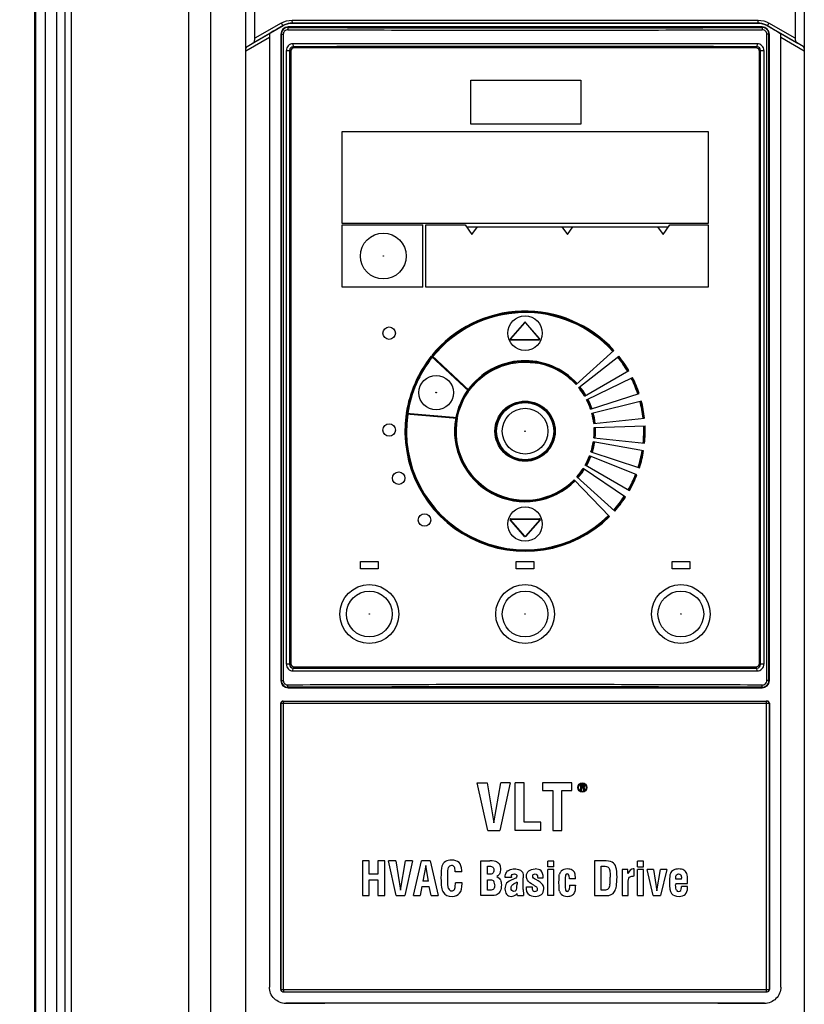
# Model space of a CAD drawing. Header units: inches. Extents: x 0 to 117, y 0 to 83.
# Tile 20 of 86: x 15.79 to 19.99, y 49.23 to 54.51. Entities that reach past the tile are written whole.
import ezdxf

# ---------------------------------------------------------------- set-up
doc = ezdxf.new("R2010")
doc.units = ezdxf.units.IN
doc.header["$LTSCALE"] = 6.431102
doc.header["$MEASUREMENT"] = 0
doc.layers.get('0').update_dxf_attribs({"linetype": 'CONTINUOUS'})
doc.styles.get("Standard").update_dxf_attribs({"font": 'txt', "width": 0.8})
doc.dimstyles.new('DIMSTYLE_4', dxfattribs={"dimtxt": 0.78125, "dimasz": 0.9375, "dimexe": 0.18, "dimexo": 0.0625, "dimgap": 0.09, "dimtad": 1, "dimdec": 0, "dimzin": 4, "dimdsep": 46, "dimtxsty": 'STANDARD', "dimblk": '_FILLED', "dimblk1": '_FILLED', "dimblk2": '_FILLED', "dimcen": 0.09, "dimadec": 0, "dimazin": 0, "dimtfac": 1, "dimtdec": 0, "dimtofl": 0, "dimtmove": 0, "dimatfit": 3, "dimldrblk": '_FILLED', "dimfxl": 1, "dimtolj": 1, "dimtzin": 4, "dimarcsym": 0})

# ---------------------------------------------------------------- blocks, each defined once
blk = doc.blocks.new('_FILLED')
at = {"color": 0, "linetype": 'BYBLOCK'}
blk.add_solid([(0, 0), (-1, 0.1667), (-1, -0.1667)], dxfattribs=at)
blk = doc.blocks.new('*D6')
at = {"color": 7, "linetype": 'CONTINUOUS'}
for p, q in [((15.8378, 57.1553), (12.5211, 57.1553)), ((13.1461, 57.1553), (13.1461, 43.6647)), ((13.1461, 30.1741), (13.1461, 43.6647)), ((17.1616, 30.1741), (12.5211, 30.1741))]:
    blk.add_line(p, q, dxfattribs=at)
at = {"color": 7, "linetype": 'CONTINUOUS', "xscale": 0.9375, "yscale": 0.9375, "zscale": 0.9375}
for p, rotation in [((13.1461, 57.1553), 90), ((13.1461, 30.1741), 270)]:
    blk.add_blockref('_FILLED', p, dxfattribs=dict(at, rotation=rotation))

msp = doc.modelspace()

# ---------------------------------------------------------------- linework, layer by layer
at = {"color": 7, "linetype": 'CONTINUOUS'}
for p, q in [((15.9288, 40.498), (15.9288, 56.8609)), ((15.9874, 56.8609), (15.9874, 40.498)), ((16.8126, 56.7648), (16.8126, 31.003)), ((15.8749, 56.7262), (15.875, 40.4252)), ((15.8749, 40.4228), (15.8749, 56.7209)), ((16.6954, 31), (16.6954, 56.6468)), ((17.0017, 30.976), (17.0017, 56.6468)), ((19.9938, 56.6468), (19.9938, 30.6297)), ((16.0339, 49.1175), (16.0339, 55.8099)), ((16.0652, 55.8088), (16.0652, 49.1186)), ((15.8698, 54.9816), (15.8698, 31.9144)), ((15.8719, 31.9144), (15.8719, 54.9816)), ((17.0503, 54.413), (17.0503, 54.5888)), ((19.9451, 54.5888), (19.9451, 54.413)), ((17.0439, 54.3899), (17.2011, 54.4808)), ((17.1914, 54.4944), (17.0503, 54.413)), ((17.2011, 54.4807), (17.1661, 54.4604)), ((17.2011, 54.4807), (17.2011, 54.4808)), ((17.249, 54.5099), (18.4977, 54.5101)), ((18.4977, 54.4943), (17.2503, 54.4939)), ((17.2503, 54.494), (17.2503, 54.4939)), ((18.4977, 54.5101), (19.7465, 54.5099)), ((19.7452, 54.4939), (18.4977, 54.4943)), ((19.7452, 54.4939), (19.7452, 54.494)), ((19.7944, 54.4808), (19.7943, 54.4807)), ((19.8293, 54.4604), (19.7943, 54.4807)), ((19.7944, 54.4808), (19.9516, 54.3899)), ((19.9451, 54.413), (19.8041, 54.4944)), ((17.1291, 54.4386), (17.035, 54.3842)), ((17.1294, 54.4388), (17.0488, 54.3922)), ((17.1276, 54.4378), (17.1276, 49.3263)), ((17.1287, 54.4375), (17.1284, 54.4359)), ((17.129, 54.4388), (17.1287, 54.4375)), ((17.1294, 54.4388), (17.1311, 54.4399)), ((17.1887, 54.4342), (17.1887, 50.9696)), ((17.1887, 54.4342), (17.2019, 54.4342)), ((17.1914, 54.4342), (17.1914, 50.9696)), ((17.2019, 54.4342), (17.2019, 50.9696)), ((17.228, 54.4736), (17.228, 54.4707)), ((19.7674, 54.4736), (17.228, 54.4736)), ((19.7674, 54.4736), (19.7674, 54.4707)), ((19.7936, 50.9696), (19.7936, 54.4342)), ((19.8068, 54.4342), (19.7936, 54.4342)), ((19.804, 50.9696), (19.804, 54.4342)), ((19.8068, 50.9696), (19.8068, 54.4342)), ((19.8644, 54.4399), (19.8658, 54.4389)), ((19.8658, 54.4389), (19.866, 54.4388)), ((19.9466, 54.3922), (19.866, 54.4388)), ((19.9598, 54.3846), (19.8663, 54.4386)), ((19.8678, 49.3263), (19.8678, 54.4378)), ((17.0017, 54.3455), (17.1276, 54.4185)), ((17.0081, 54.3687), (17.0439, 54.3899)), ((17.0488, 54.3922), (17.0353, 54.3844)), ((19.7416, 54.383), (17.2538, 54.383)), ((17.2538, 54.383), (17.2556, 54.3675)), ((19.7416, 54.383), (19.7398, 54.3675)), ((19.8678, 54.4185), (19.9938, 54.3455)), ((19.9601, 54.3844), (19.9466, 54.3922)), ((19.9873, 54.3687), (19.9516, 54.3899)), ((17.2183, 54.3476), (17.2183, 51.0563)), ((17.2183, 54.3476), (17.2359, 54.3476)), ((17.2357, 54.3476), (17.2357, 51.0563)), ((17.2418, 54.3417), (17.2418, 51.0622)), ((17.2556, 54.3675), (17.2556, 54.3673)), ((19.7398, 54.3673), (17.2556, 54.3673)), ((19.7339, 54.3614), (17.2615, 54.3614)), ((19.7398, 54.3675), (19.7398, 54.3673)), ((19.7536, 51.0622), (19.7536, 54.3417)), ((19.7595, 51.0563), (19.7595, 54.3476)), ((19.7595, 54.3476), (19.7771, 54.3476)), ((19.7597, 51.0563), (19.7597, 54.3476)), ((19.7771, 54.3476), (19.7771, 51.0563)), ((18.2064, 53.9519), (18.2064, 54.1881)), ((18.2064, 54.1881), (18.7969, 54.1881)), ((18.7969, 54.1881), (18.7969, 53.9519)), ((18.7969, 53.9519), (18.2064, 53.9519)), ((17.5174, 53.4204), (17.5174, 53.9126)), ((17.5174, 53.9126), (19.478, 53.9126)), ((19.478, 53.9126), (19.478, 53.4204)), ((19.478, 53.4204), (17.5174, 53.4204)), ((17.5174, 53.0779), (17.5174, 53.4126)), ((17.5174, 53.4126), (17.9505, 53.4126)), ((17.9505, 53.0779), (17.9505, 53.4126)), ((17.9662, 53.0779), (17.9662, 53.4126)), ((17.9662, 53.4126), (18.1767, 53.4126)), ((18.1767, 53.4126), (18.2131, 53.3605)), ((18.1835, 53.4027), (19.2662, 53.4027)), ((18.2131, 53.3605), (18.2426, 53.4027)), ((18.6954, 53.4027), (18.7249, 53.3605)), ((18.7249, 53.3605), (18.7544, 53.4027)), ((19.2072, 53.4027), (19.2367, 53.3605)), ((19.2367, 53.3605), (19.2731, 53.4126)), ((19.2731, 53.4126), (19.478, 53.4126)), ((19.478, 53.4126), (19.478, 53.0779)), ((17.9505, 53.0779), (17.5174, 53.0779)), ((19.478, 53.0779), (17.9662, 53.0779)), ((18.4947, 52.8892), (18.4192, 52.8025)), ((18.4206, 52.8012), (18.4962, 52.8879)), ((18.4947, 52.8892), (18.4962, 52.8879)), ((18.5007, 52.8891), (18.4992, 52.8878)), ((18.4992, 52.8878), (18.5737, 52.8012)), ((18.5752, 52.8025), (18.5007, 52.8891)), ((18.4192, 52.8025), (18.4206, 52.8012)), ((18.4221, 52.796), (18.4221, 52.7979)), ((18.4221, 52.7979), (18.5722, 52.7979)), ((18.4221, 52.796), (18.5722, 52.796)), ((18.4826, 52.796), (18.4977, 52.796)), ((18.4977, 52.796), (18.5129, 52.796)), ((18.5722, 52.796), (18.5722, 52.7979)), ((18.5737, 52.8012), (18.5752, 52.8025)), ((18.7707, 52.5562), (18.9738, 52.7395)), ((18.1958, 52.5204), (17.995, 52.7083)), ((18.1983, 52.5235), (17.9975, 52.7114)), ((18.7849, 52.5397), (19.0007, 52.708)), ((18.8167, 52.494), (19.0535, 52.631)), ((18.8272, 52.4749), (19.0732, 52.5946)), ((18.8487, 52.4235), (19.1089, 52.5084)), ((18.855, 52.4027), (19.1206, 52.4687)), ((17.8607, 52.3987), (18.1342, 52.3758)), ((17.8613, 52.4026), (18.135, 52.3797)), ((18.8654, 52.348), (19.1375, 52.3769)), ((18.8673, 52.3263), (19.1408, 52.3356)), ((18.8661, 52.2706), (19.1382, 52.2423)), ((19.1328, 52.2013), (18.8633, 52.249)), ((19.0971, 52.0715), (18.8435, 52.1743)), ((18.8506, 52.1948), (19.111, 52.1106)), ((19.0352, 51.952), (18.8085, 52.1053)), ((19.0569, 51.9873), (18.8197, 52.1239)), ((18.9783, 51.8781), (18.7748, 52.0609)), ((18.9498, 51.848), (18.7599, 52.045)), ((18.4194, 51.8318), (18.4179, 51.8305)), ((18.4948, 51.742), (18.4179, 51.8305)), ((18.4962, 51.7433), (18.4194, 51.8318)), ((18.4209, 51.835), (18.4209, 51.837)), ((18.4209, 51.837), (18.4715, 51.837)), ((18.4209, 51.835), (18.5749, 51.835)), ((18.4715, 51.837), (18.4977, 51.8368)), ((18.4977, 51.8368), (18.524, 51.837)), ((18.5764, 51.8318), (18.4992, 51.7433)), ((18.5779, 51.8305), (18.5007, 51.742)), ((18.524, 51.837), (18.5749, 51.837)), ((18.5749, 51.835), (18.5749, 51.837)), ((18.5779, 51.8305), (18.5764, 51.8318)), ((18.4962, 51.7433), (18.4948, 51.742)), ((18.4992, 51.7433), (18.5007, 51.742)), ((17.6158, 51.5681), (17.6158, 51.6074)), ((17.6158, 51.6074), (17.7103, 51.6074)), ((17.7103, 51.6074), (17.7103, 51.5681)), ((18.4505, 51.5681), (18.4505, 51.6074)), ((18.4505, 51.6074), (18.545, 51.6074)), ((18.545, 51.6074), (18.545, 51.5681)), ((19.2851, 51.5681), (19.2851, 51.6074)), ((19.2851, 51.6074), (19.3796, 51.6074)), ((19.3796, 51.6074), (19.3796, 51.5681)), ((17.7103, 51.5681), (17.6158, 51.5681)), ((18.545, 51.5681), (18.4505, 51.5681)), ((19.3796, 51.5681), (19.2851, 51.5681)), ((17.2357, 51.0563), (17.2183, 51.0563)), ((19.7771, 51.0563), (19.7595, 51.0563)), ((17.2538, 51.0208), (17.2556, 51.0363)), ((17.2538, 51.0208), (19.7416, 51.0208)), ((17.2556, 51.0363), (17.2556, 51.0366)), ((17.2556, 51.0366), (19.7398, 51.0366)), ((17.2615, 51.0425), (19.7339, 51.0425)), ((19.7398, 51.0366), (19.7399, 51.0363)), ((19.7416, 51.0208), (19.7399, 51.0363)), ((17.1887, 50.9696), (17.2019, 50.9696)), ((19.8068, 50.9696), (19.7936, 50.9696)), ((17.228, 50.9303), (17.228, 50.9332)), ((17.228, 50.9303), (19.7674, 50.9303)), ((19.7674, 50.9303), (19.7674, 50.9332)), ((17.1887, 49.3122), (17.1887, 50.8476)), ((17.1887, 50.8476), (19.8068, 50.8476)), ((17.19, 49.3122), (17.19, 50.8476)), ((17.2005, 50.8594), (19.795, 50.8594)), ((17.2039, 49.3122), (17.2039, 50.8476)), ((17.2051, 50.8593), (17.2053, 50.8594)), ((19.7903, 50.8593), (19.7901, 50.8594)), ((19.7915, 49.3122), (19.7915, 50.8476)), ((19.8054, 50.8476), (19.8054, 49.3122)), ((19.8068, 50.8476), (19.8068, 49.3122)), ((18.2976, 50.1645), (18.2418, 50.4204)), ((18.2418, 50.4204), (18.2951, 50.4204)), ((18.2951, 50.4204), (18.3307, 50.2057)), ((18.3307, 50.2057), (18.3671, 50.4204)), ((18.4185, 50.4204), (18.3627, 50.1645)), ((18.4185, 50.4204), (18.3671, 50.4204)), ((18.4443, 50.1645), (18.4443, 50.4204)), ((18.4935, 50.4204), (18.4443, 50.4204)), ((18.4935, 50.2094), (18.4935, 50.4204)), ((18.5918, 50.4204), (18.5918, 50.3802)), ((18.7489, 50.4204), (18.5918, 50.4204)), ((18.7489, 50.3802), (18.7489, 50.4204)), ((18.5918, 50.3802), (18.6458, 50.3802)), ((18.6458, 50.3802), (18.6458, 50.1645)), ((18.695, 50.1645), (18.695, 50.3802)), ((18.695, 50.3802), (18.7489, 50.3802)), ((18.7938, 50.4102), (18.7938, 50.3807)), ((18.8085, 50.4102), (18.7938, 50.4102)), ((18.7975, 50.3807), (18.7938, 50.3807)), ((18.7975, 50.3976), (18.7975, 50.4071)), ((18.7975, 50.4071), (18.8092, 50.4071)), ((18.8092, 50.3976), (18.7975, 50.3976)), ((18.7975, 50.3939), (18.7975, 50.3807)), ((18.8079, 50.3939), (18.7975, 50.3939)), ((18.8129, 50.3807), (18.8079, 50.3939)), ((18.8116, 50.4096), (18.8085, 50.4102)), ((18.8092, 50.4071), (18.811, 50.4064)), ((18.811, 50.3983), (18.8092, 50.3976)), ((18.811, 50.4064), (18.8122, 50.4052)), ((18.8122, 50.3995), (18.811, 50.3983)), ((18.8116, 50.4096), (18.8141, 50.4077)), ((18.8116, 50.3951), (18.8141, 50.3964)), ((18.8116, 50.3951), (18.8172, 50.3807)), ((18.8122, 50.4052), (18.8129, 50.4033)), ((18.8129, 50.4014), (18.8122, 50.3995)), ((18.8129, 50.4033), (18.8129, 50.4014)), ((18.8129, 50.3807), (18.8172, 50.3807)), ((18.8141, 50.4077), (18.8159, 50.4052)), ((18.8159, 50.3989), (18.8141, 50.3964)), ((18.8165, 50.4033), (18.8159, 50.4052)), ((18.8159, 50.3989), (18.8165, 50.4008)), ((18.8165, 50.4008), (18.8165, 50.4033)), ((18.5825, 50.2094), (18.4935, 50.2094)), ((18.5825, 50.1645), (18.5825, 50.2094)), ((18.2976, 50.1645), (18.3627, 50.1645)), ((18.5825, 50.1645), (18.4443, 50.1645)), ((18.6458, 50.1645), (18.695, 50.1645)), ((17.6267, 50.0031), (17.6267, 49.8161)), ((17.6626, 50.0031), (17.6267, 50.0031)), ((17.6626, 49.9304), (17.6626, 50.0031)), ((17.7094, 50.0031), (17.7094, 49.9304)), ((17.7454, 50.0031), (17.7094, 50.0031)), ((17.7454, 49.8161), (17.7454, 50.0031)), ((17.8063, 49.8161), (17.7656, 50.0031)), ((17.8045, 50.0031), (17.7656, 50.0031)), ((17.8045, 50.0031), (17.8306, 49.8462)), ((17.8306, 49.8462), (17.8571, 50.0031)), ((17.8947, 50.0031), (17.8539, 49.8161)), ((17.8947, 50.0031), (17.8571, 50.0031)), ((17.8996, 49.8161), (17.9422, 50.0031)), ((17.989, 50.0031), (17.9422, 50.0031)), ((17.989, 50.0031), (18.0316, 49.8161)), ((18.2603, 49.8161), (18.2603, 50.0031)), ((18.2603, 50.0031), (18.3096, 50.0031)), ((18.6191, 49.9708), (18.6191, 50.0015)), ((18.6523, 50.0015), (18.6191, 50.0015)), ((18.6523, 49.9708), (18.6523, 50.0015)), ((18.8699, 50.0031), (18.8699, 49.8161)), ((18.9167, 50.0031), (18.8699, 50.0031)), ((19.0997, 49.9708), (19.0997, 50.0015)), ((19.1329, 50.0015), (19.0997, 50.0015)), ((19.1329, 49.9708), (19.1329, 50.0015)), ((17.9652, 49.9769), (17.9499, 49.8939)), ((17.9794, 49.8939), (17.9652, 49.9769)), ((18.1227, 49.9439), (18.1227, 49.9461)), ((18.1587, 49.9439), (18.1227, 49.9439)), ((18.1587, 49.9439), (18.1584, 49.9507)), ((18.2962, 49.9308), (18.2962, 49.9737)), ((18.2962, 49.9737), (18.3066, 49.9737)), ((18.6523, 49.9708), (18.6191, 49.9708)), ((18.6191, 49.8161), (18.6191, 49.9556)), ((18.6523, 49.9556), (18.6191, 49.9556)), ((18.6523, 49.8161), (18.6523, 49.9556)), ((18.9058, 49.8455), (18.9058, 49.9737)), ((18.9058, 49.9737), (18.9186, 49.9737)), ((19.0172, 49.9556), (19.0172, 49.8161)), ((19.0488, 49.9556), (19.0172, 49.9556)), ((19.0488, 49.9341), (19.0488, 49.9556)), ((19.0815, 49.9594), (19.0776, 49.9593)), ((19.0815, 49.9215), (19.0815, 49.9594)), ((19.0997, 49.9708), (19.1329, 49.9708)), ((19.0997, 49.8161), (19.0997, 49.9556)), ((19.1329, 49.9556), (19.0997, 49.9556)), ((19.1329, 49.8161), (19.1329, 49.9556)), ((19.1843, 49.8161), (19.1514, 49.9556)), ((19.186, 49.9556), (19.1514, 49.9556)), ((19.186, 49.9556), (19.2035, 49.8422)), ((19.2035, 49.8422), (19.2226, 49.9556)), ((19.2569, 49.9556), (19.2226, 49.9556)), ((19.2569, 49.9556), (19.2239, 49.8161)), ((17.7094, 49.9304), (17.6626, 49.9304)), ((17.6626, 49.8161), (17.6626, 49.901)), ((17.6626, 49.901), (17.7094, 49.901)), ((17.7094, 49.901), (17.7094, 49.8161)), ((17.9794, 49.8939), (17.9499, 49.8939)), ((18.3068, 49.9308), (18.2962, 49.9308)), ((18.2962, 49.8455), (18.2962, 49.9014)), ((18.2962, 49.9014), (18.3068, 49.9014)), ((18.4244, 49.9134), (18.3912, 49.9134)), ((18.4244, 49.9161), (18.4244, 49.9134)), ((18.4503, 49.8856), (18.4382, 49.8794)), ((18.4546, 49.8879), (18.4503, 49.8856)), ((18.4546, 49.8879), (18.4546, 49.8781)), ((18.4878, 49.8494), (18.4878, 49.9116)), ((18.565, 49.915), (18.5651, 49.9109)), ((18.5651, 49.9109), (18.595, 49.9109)), ((18.7351, 49.9056), (18.7351, 49.9078)), ((18.7683, 49.9056), (18.7351, 49.9056)), ((19.0762, 49.9213), (19.0815, 49.9215)), ((19.3046, 49.9051), (19.3046, 49.9072)), ((19.3357, 49.9051), (19.3046, 49.9051)), ((19.3357, 49.9051), (19.3356, 49.9095)), ((19.3688, 49.8811), (19.3688, 49.8878)), ((17.945, 49.8646), (17.9352, 49.8161)), ((17.945, 49.8646), (17.9844, 49.8646)), ((17.9939, 49.8161), (17.9844, 49.8646)), ((18.124, 49.8791), (18.1242, 49.8848)), ((18.1601, 49.8848), (18.1242, 49.8848)), ((18.1601, 49.881), (18.1601, 49.8848)), ((18.3095, 49.8455), (18.2962, 49.8455)), ((18.5045, 49.8636), (18.5348, 49.8636)), ((18.5348, 49.8636), (18.5348, 49.8617)), ((18.7351, 49.8724), (18.7683, 49.8724)), ((18.7683, 49.8724), (18.7683, 49.8688)), ((18.9196, 49.8455), (18.9058, 49.8455)), ((19.0504, 49.8161), (19.0504, 49.8807)), ((19.3046, 49.8811), (19.3045, 49.8744)), ((19.3046, 49.8811), (19.3688, 49.8811)), ((19.3357, 49.8605), (19.3357, 49.8654)), ((19.3688, 49.8654), (19.3357, 49.8654)), ((19.3686, 49.8605), (19.3688, 49.8654)), ((17.6267, 49.8161), (17.6626, 49.8161)), ((17.7094, 49.8161), (17.7454, 49.8161)), ((17.8063, 49.8161), (17.8539, 49.8161)), ((17.8996, 49.8161), (17.9352, 49.8161)), ((17.9939, 49.8161), (18.0316, 49.8161)), ((18.3077, 49.8161), (18.2603, 49.8161)), ((18.4557, 49.828), (18.4524, 49.8247)), ((18.4574, 49.8161), (18.4557, 49.828)), ((18.4574, 49.8161), (18.49, 49.8161)), ((18.6523, 49.8161), (18.6191, 49.8161)), ((18.8699, 49.8161), (18.9302, 49.8161)), ((19.0172, 49.8161), (19.0504, 49.8161)), ((19.0997, 49.8161), (19.1329, 49.8161)), ((19.1843, 49.8161), (19.2239, 49.8161)), ((17.1887, 49.3122), (19.8068, 49.3122)), ((17.2042, 49.305), (17.2039, 49.3122)), ((19.7912, 49.305), (19.7915, 49.3122)), ((17.2005, 49.3004), (19.795, 49.3004)), ((17.8538, 49.2395), (17.2152, 49.239)), ((19.7803, 49.239), (19.1416, 49.2395))]:
    msp.add_line(p, q, dxfattribs=at)
for centre, radius in [((17.7379, 53.2452), 0.1226), ((17.7379, 53.2452), 0.00124), ((18.4977, 52.8318), 0.0924), ((17.7694, 52.8318), 0.0335), ((18.0213, 52.5129), 0.0924), ((18.0213, 52.5129), 0.00165), ((18.4977, 52.3063), 0.1614), ((18.4977, 52.3063), 0.1575), ((18.4977, 52.3063), 0.1535), ((18.4977, 52.3063), 0.1226), ((17.7694, 52.3122), 0.0335), ((18.4977, 52.3063), 0.00124), ((17.8206, 52.0543), 0.0335), ((18.4977, 51.8082), 0.0924), ((17.9584, 51.8299), 0.0335), ((17.6631, 51.3259), 0.1575), ((18.4977, 51.3259), 0.1575), ((19.3324, 51.3259), 0.1575), ((17.6631, 51.3259), 0.1226), ((18.4977, 51.3259), 0.1226), ((19.3324, 51.3259), 0.1226), ((17.6631, 51.3259), 0.00124), ((18.4977, 51.3259), 0.00124), ((19.3324, 51.3259), 0.00124), ((18.8048, 50.3958), 0.0246), ((18.8048, 50.3958), 0.0207)]:
    msp.add_circle(centre, radius, dxfattribs=at)
for centre, radius, start, end in [((17.2504, 54.3954), 0.0985, 115.1586, 120.0295), ((19.745, 54.3954), 0.0985, 59.9705, 64.8428), ((17.1938, 54.4279), 0.0659, 173.0546, 174.7943), ((17.228, 54.4342), 0.0394, 90, 180), ((17.2279, 54.4342), 0.0365, 89.8484, 179.9925), ((18.4949, 367.9179), 313.4616, 269.768192, 270.000483), ((18.4977, 368.4922), 314.024, 269.768337, 270.231663), ((18.4984, 369.0084), 314.5521, 269.999846, 270.231405), ((19.7674, 54.4342), 0.0394, 0, 90), ((19.7675, 54.4342), 0.0365, 0.0075, 90.1516), ((17.2538, 54.3476), 0.0354, 89.9404, 179.9777), ((19.7417, 54.3476), 0.0354, 0.0225, 90.0594), ((17.2557, 54.3476), 0.0199, 90.229, 180.0016), ((17.2615, 54.3417), 0.0197, 90, 180), ((18.4977, -562.7846), 617.1533, 89.8846826, 90.1153181), ((19.7339, 54.3417), 0.0197, 0, 90), ((19.7398, 54.3476), 0.0199, 359.9984, 89.7502), ((18.4977, 52.3063), 0.6437, 42.3007, 140.9951), ((18.4977, 52.3063), 0.6398, 42.3022, 141.0204), ((18.4977, 52.3063), 0.6358, 42.3037, 141.046), ((18.4977, 52.8866), 0.00394, 40.6881, 138.9116), ((18.4977, 52.8866), 0.00197, 40.6881, 138.9116), ((18.4221, 52.7999), 0.00394, 138.9116, 270), ((18.4221, 52.7999), 0.00197, 138.9116, 270), ((18.5722, 52.7999), 0.00394, 270, 40.6881), ((18.5722, 52.7999), 0.00197, 270, 40.6881), ((18.4977, 52.3063), 0.6437, 141.3465, 171.389), ((18.4977, 52.3063), 0.6398, 141.374, 171.3654), ((18.4977, 52.3063), 0.6358, 141.4018, 171.3416), ((18.4977, 52.3063), 0.378, 42.4671, 143.8919), ((18.4977, 52.3063), 0.6358, 30.3036, 38.6224), ((18.4977, 52.3063), 0.6398, 30.3022, 38.6183), ((18.4977, 52.3063), 0.6437, 30.3007, 38.6142), ((18.4977, 52.3063), 0.374, 42.4714, 143.9659), ((18.4979, 52.3068), 0.3696, 42.434, 79.7094), ((18.4977, 52.3063), 0.6358, 18.3036, 26.6224), ((18.4977, 52.3063), 0.6398, 18.3022, 26.6183), ((18.4977, 52.3063), 0.6437, 18.3007, 26.6142), ((18.4977, 52.3063), 0.378, 144.4936, 168.692), ((18.4977, 52.3063), 0.3701, 30.4757, 39.1047), ((18.4977, 52.3063), 0.374, 30.4714, 39.0926), ((18.4977, 52.3063), 0.378, 30.4671, 39.0807), ((18.4977, 52.3063), 0.374, 144.5741, 168.6231), ((18.4977, 52.3063), 0.3701, 18.4757, 27.1047), ((18.4977, 52.3063), 0.374, 18.4714, 27.0926), ((18.4977, 52.3063), 0.378, 18.4671, 27.0807), ((18.4977, 52.3063), 0.6358, 6.3036, 14.6224), ((18.4977, 52.3063), 0.6398, 6.3022, 14.6183), ((18.4977, 52.3063), 0.6437, 6.3007, 14.6142), ((18.4977, 52.3063), 0.6437, 171.7396, 314.6142), ((18.4977, 52.3063), 0.6398, 171.7182, 314.6183), ((18.4977, 52.3063), 0.6358, 171.6965, 314.6224), ((18.4977, 52.3063), 0.378, 169.2914, 315.0807), ((18.4977, 52.3063), 0.374, 169.2288, 315.0926), ((18.4977, 52.3063), 0.3701, 169.165, 315.1048), ((18.4977, 52.3063), 0.3701, 6.4757, 15.1047), ((18.4977, 52.3063), 0.374, 6.4714, 15.0926), ((18.4977, 52.3063), 0.378, 6.4671, 15.0807), ((18.4977, 52.3063), 0.3701, 354.4757, 3.1047), ((18.4977, 52.3063), 0.374, 354.4714, 3.0926), ((18.4977, 52.3063), 0.378, 354.4671, 3.0807), ((18.4977, 52.3063), 0.6358, 354.3036, 2.6224), ((18.4977, 52.3063), 0.6398, 354.3022, 2.6183), ((18.4977, 52.3063), 0.6437, 354.3007, 2.6142), ((18.4977, 52.3063), 0.3701, 342.4757, 351.1047), ((18.4977, 52.3063), 0.374, 342.4714, 351.0926), ((18.4977, 52.3063), 0.378, 342.4671, 351.0807), ((18.4977, 52.3063), 0.3701, 330.4757, 339.1047), ((18.4977, 52.3063), 0.374, 330.4714, 339.0926), ((18.4977, 52.3063), 0.378, 330.4671, 339.0807), ((18.4977, 52.3063), 0.6358, 342.3036, 350.6224), ((18.4977, 52.3063), 0.6398, 342.3022, 350.6183), ((18.4977, 52.3063), 0.6437, 342.3007, 350.6142), ((18.4977, 52.3063), 0.3701, 318.4757, 327.1047), ((18.4977, 52.3063), 0.374, 318.4714, 327.0926), ((18.4977, 52.3063), 0.378, 318.4671, 327.0807), ((18.4977, 52.3063), 0.6358, 330.3036, 338.6224), ((18.4977, 52.3063), 0.6398, 330.3022, 338.6183), ((18.4977, 52.3063), 0.6437, 330.3007, 338.6142), ((18.4977, 52.3063), 0.6358, 318.3036, 326.6224), ((18.4977, 52.3063), 0.6398, 318.3022, 326.6183), ((18.4977, 52.3063), 0.6437, 318.3007, 326.6142), ((18.4209, 51.8331), 0.00394, 90, 220.958), ((18.4209, 51.8331), 0.00197, 90, 220.958), ((18.5749, 51.8331), 0.00394, 318.9116, 90), ((18.5749, 51.8331), 0.00197, 318.9116, 90), ((18.4977, 51.7446), 0.00394, 220.958, 318.9116), ((18.4977, 51.7446), 0.00197, 220.958, 318.9116), ((17.2538, 51.0563), 0.0354, 180.0225, 270.0594), ((17.2557, 51.0563), 0.0199, 179.9984, 269.7295), ((17.2615, 51.0622), 0.0197, 180, 270), ((19.7339, 51.0622), 0.0197, 270, 360), ((19.7398, 51.0563), 0.0199, 270.2497, 0.0016), ((19.7417, 51.0563), 0.0354, 269.9404, 359.9777), ((18.4977, 668.1851), 617.1501, 269.8846801, 270.1153192), ((17.228, 50.9696), 0.0394, 180, 270), ((17.2279, 50.9696), 0.0365, 180.0075, 270.1516), ((18.4971, -263.6044), 314.552, 89.999846, 90.231405), ((18.5006, -262.514), 313.4616, 89.768192, 90.000483), ((19.7674, 50.9696), 0.0394, 270, 360), ((19.7675, 50.9696), 0.0365, 269.8484, 359.9925), ((18.4977, -263.0883), 314.024, 89.768337, 90.231663), ((17.2018, 50.8477), 0.0117, 90.018, 180.0059), ((19.7936, 50.8477), 0.0117, 359.9941, 89.982), ((18.4568, 49.9161), 0.0324, 177.6204, 180.0254), ((18.607, 49.9078), 0.1281, 359.9916, 0.8411), ((19.4076, 49.9072), 0.1031, 178.5878, 180.0201), ((18.5965, 49.8617), 0.0617, 179.9833, 181.6305), ((18.4171, 49.8599), 0.0499, 312.4549, 315.013), ((19.7936, 49.3121), 0.0117, 270.0182, 0.0059), ((17.2018, 49.3121), 0.0117, 239.9698, 247.5126), ((17.2018, 49.3123), 0.0119, 247.5899, 262.4501), ((17.2018, 49.3121), 0.0117, 262.4345, 269.9751), ((18.4977, -370.7125), 419.9525, 89.912151, 90.087846)]:
    msp.add_arc(centre, radius, start, end, dxfattribs=at)
for centre, major_axis, ratio, start_param, end_param in [((17.182, 54.4667), (0.0826, 0.0497), 0.042996, 2.195023, 2.209956), ((19.8134, 54.4667), (0.0826, -0.0497), 0.042996, 0.931636, 0.946569), ((17.2005, 50.8476), (0.0118, 0), 0.999848, 1.570796, 3.141593), ((19.795, 50.8476), (0.0118, 0), 0.999848, 0, 1.570796), ((17.2005, 49.3122), (0.0118, 0), 0.999848, 3.141593, 4.712389), ((19.795, 49.3122), (0.0118, 0), 0.999848, -1.570796, 0)]:
    msp.add_ellipse(centre, major_axis=major_axis, ratio=ratio, start_param=start_param, end_param=end_param, dxfattribs=at)
for points, knots in [([(17.1913, 54.4944), (17.1924, 54.4926), (17.1944, 54.4893), (17.1973, 54.4847), (17.1992, 54.4825), (17.2006, 54.4806), (17.2011, 54.4808)], [0, 0, 0, 0, 0.372602, 0.695026, 0.913588, 1, 1, 1, 1]), ([(17.2485, 54.5101), (17.2485, 54.508), (17.2486, 54.5043), (17.2489, 54.4991), (17.2494, 54.4963), (17.2498, 54.494), (17.2503, 54.494)], [0, 0, 0, 0, 0.374012, 0.6948, 0.912255, 1, 1, 1, 1]), ([(17.2503, 54.494), (17.4579, 54.4941), (18.2895, 54.4945), (19.1211, 54.4944), (19.7452, 54.494)], [0, 0, 0, 0, 0.2496, 1, 1, 1, 1]), ([(19.7452, 54.494), (19.7456, 54.494), (19.746, 54.4963), (19.7466, 54.4991), (19.7469, 54.5043), (19.7469, 54.508), (19.7469, 54.5101)], [0, 0, 0, 0, 0.08746, 0.304565, 0.62565, 1, 1, 1, 1]), ([(19.8041, 54.4944), (19.8031, 54.4926), (19.8011, 54.4893), (19.7982, 54.4847), (19.7962, 54.4825), (19.7948, 54.4806), (19.7944, 54.4808)], [0, 0, 0, 0, 0.372677, 0.695096, 0.913508, 1, 1, 1, 1]), ([(17.1282, 54.4339), (17.1281, 54.4328), (17.1277, 54.4277), (17.1276, 54.4225), (17.1276, 54.4185)], [0, 0, 0, 0, 0.210862, 1, 1, 1, 1]), ([(17.1661, 54.4604), (17.1583, 54.4559), (17.147, 54.4492), (17.1355, 54.4428), (17.132, 54.4405)], [0, 0, 0, 0, 0.684108, 1, 1, 1, 1]), ([(17.2267, 54.4589), (17.2204, 54.4589), (17.2077, 54.4532), (17.2019, 54.4405), (17.2019, 54.4342)], [0, 0, 0, 0, 0.499034, 1, 1, 1, 1]), ([(17.228, 54.4707), (17.2277, 54.4706), (17.2274, 54.469), (17.227, 54.4668), (17.2268, 54.4631), (17.2267, 54.4604), (17.2267, 54.4589)], [0, 0, 0, 0, 0.094759, 0.313324, 0.630642, 1, 1, 1, 1]), ([(19.7674, 54.4707), (19.7678, 54.4706), (19.768, 54.469), (19.7685, 54.4668), (19.7687, 54.4631), (19.7688, 54.4604), (19.7688, 54.4589)], [0, 0, 0, 0, 0.094847, 0.313562, 0.630781, 1, 1, 1, 1]), ([(19.7936, 54.4342), (19.7936, 54.4405), (19.7877, 54.4532), (19.775, 54.4589), (19.7688, 54.4589)], [0, 0, 0, 0, 0.500949, 1, 1, 1, 1]), ([(19.8293, 54.4604), (19.8371, 54.4559), (19.8485, 54.4492), (19.8599, 54.4427), (19.8634, 54.4405)], [0, 0, 0, 0, 0.684094, 1, 1, 1, 1]), ([(19.8678, 54.4185), (19.8678, 54.4227), (19.8677, 54.4285), (19.8671, 54.4352), (19.8668, 54.4378), (19.8665, 54.4387)], [0, 0, 0, 0, 0.621752, 0.853966, 1, 1, 1, 1]), ([(17.0439, 54.3899), (17.045, 54.3906), (17.0468, 54.3935), (17.0495, 54.4011), (17.0503, 54.4081), (17.0503, 54.413)], [0, 0, 0, 0, 0.162124, 0.394943, 1, 1, 1, 1]), ([(19.9451, 54.413), (19.9451, 54.4081), (19.9459, 54.4011), (19.9486, 54.3935), (19.9504, 54.3906), (19.9516, 54.3899)], [0, 0, 0, 0, 0.604616, 0.83784, 1, 1, 1, 1]), ([(17.0017, 54.3455), (17.0017, 54.3505), (17.0025, 54.3574), (17.0051, 54.3651), (17.007, 54.368), (17.0081, 54.3687)], [0, 0, 0, 0, 0.604452, 0.837762, 1, 1, 1, 1]), ([(19.9873, 54.3687), (19.9885, 54.368), (19.9903, 54.3651), (19.993, 54.3575), (19.9938, 54.3505), (19.9938, 54.3455)], [0, 0, 0, 0, 0.162184, 0.394747, 1, 1, 1, 1]), ([(18.4841, 52.9483), (18.4834, 52.9492), (18.4881, 52.9494), (18.4914, 52.9499), (18.4954, 52.95), (18.4977, 52.95)], [0, 0, 0, 0, 0.244731, 0.497338, 1, 1, 1, 1]), ([(18.4841, 52.9484), (18.4851, 52.9478), (18.4875, 52.9479), (18.492, 52.9475), (18.4954, 52.9475), (18.4977, 52.9475)], [0, 0, 0, 0, 0.249015, 0.499188, 1, 1, 1, 1]), ([(18.4977, 52.95), (18.5023, 52.95), (18.5207, 52.9483), (18.5023, 52.9475), (18.4977, 52.9475)], [0, 0, 0, 0, 0.501613, 1, 1, 1, 1]), ([(18.1982, 52.5235), (18.2185, 52.5514), (18.2671, 52.602), (18.3581, 52.6542), (18.4599, 52.6794), (18.5299, 52.6765), (18.5639, 52.6704)], [0, 0, 0, 0, 0.250007, 0.5, 0.749993, 1, 1, 1, 1]), ([(17.2019, 50.9696), (17.2019, 50.9634), (17.2077, 50.9507), (17.2204, 50.945), (17.2267, 50.945)], [0, 0, 0, 0, 0.500949, 1, 1, 1, 1]), ([(17.228, 50.9332), (17.2277, 50.9333), (17.2274, 50.9348), (17.227, 50.937), (17.2268, 50.9408), (17.2267, 50.9435), (17.2267, 50.945)], [0, 0, 0, 0, 0.094847, 0.313562, 0.630781, 1, 1, 1, 1]), ([(19.7674, 50.9332), (19.7678, 50.9333), (19.768, 50.9348), (19.7685, 50.937), (19.7687, 50.9408), (19.7688, 50.9435), (19.7688, 50.945)], [0, 0, 0, 0, 0.094759, 0.313324, 0.630642, 1, 1, 1, 1]), ([(19.7688, 50.945), (19.775, 50.945), (19.7877, 50.9507), (19.7936, 50.9634), (19.7936, 50.9696)], [0, 0, 0, 0, 0.499034, 1, 1, 1, 1]), ([(17.2039, 50.8476), (17.2039, 50.8502), (17.204, 50.8537), (17.2046, 50.8575), (17.2048, 50.859), (17.2051, 50.8593)], [0, 0, 0, 0, 0.658877, 0.883473, 1, 1, 1, 1]), ([(19.7915, 50.8476), (19.7915, 50.8502), (19.7915, 50.8537), (19.7909, 50.8575), (19.7906, 50.859), (19.7903, 50.8593)], [0, 0, 0, 0, 0.658877, 0.883473, 1, 1, 1, 1]), ([(17.2152, 49.2381), (17.2038, 49.2382), (17.1808, 49.2429), (17.1517, 49.2625), (17.1322, 49.2918), (17.1276, 49.3149), (17.1276, 49.3263)], [0, 0, 0, 0, 0.249296, 0.498989, 0.749228, 1, 1, 1, 1]), ([(17.2053, 49.3004), (17.2048, 49.3004), (17.2046, 49.3027), (17.2043, 49.3038), (17.2042, 49.305)], [0, 0, 0, 0, 0.284121, 1, 1, 1, 1]), ([(19.8678, 49.3263), (19.8678, 49.3149), (19.8632, 49.2918), (19.8437, 49.2625), (19.8146, 49.2429), (19.7917, 49.2382), (19.7803, 49.2381)], [0, 0, 0, 0, 0.250748, 0.500974, 0.750682, 1, 1, 1, 1]), ([(19.7901, 49.3004), (19.7906, 49.3004), (19.7909, 49.3027), (19.7911, 49.3038), (19.7912, 49.305)], [0, 0, 0, 0, 0.284119, 1, 1, 1, 1]), ([(17.8538, 49.2395), (17.8005, 49.2395), (17.5876, 49.2391), (17.3747, 49.2386), (17.2152, 49.2381)], [0, 0, 0, 0, 0.250477, 1, 1, 1, 1]), ([(19.7803, 49.2381), (19.7272, 49.2382), (19.5143, 49.2388), (19.3014, 49.2393), (19.1416, 49.2395)], [0, 0, 0, 0, 0.24946, 1, 1, 1, 1])]:
    msp.add_open_spline(points, degree=3, knots=knots, dxfattribs=at)
for points in [[(17.1914, 54.4944), (17.2086, 54.5044), (17.2291, 54.5099), (17.249, 54.5099)], [(17.2011, 54.4808), (17.2158, 54.4893), (17.2333, 54.494), (17.2503, 54.494)], [(17.2503, 54.4939), (17.236, 54.4939), (17.2214, 54.4906), (17.2085, 54.4845)], [(19.7869, 54.4845), (19.774, 54.4906), (19.7594, 54.4939), (19.7451, 54.4939)], [(19.7452, 54.494), (19.7622, 54.494), (19.7797, 54.4893), (19.7944, 54.4808)], [(19.7465, 54.5099), (19.7663, 54.5099), (19.7869, 54.5044), (19.8041, 54.4944)], [(18.135, 52.3797), (18.1452, 52.4298), (18.1663, 52.4787), (18.1958, 52.5203)], [(18.0712, 49.9986), (18.062, 49.9931), (18.0556, 49.9847), (18.0522, 49.9736)], [(18.1036, 50.0068), (18.0911, 50.0068), (18.0802, 50.004), (18.0712, 49.9986)], [(18.1437, 49.9939), (18.1347, 50.0025), (18.1212, 50.0068), (18.1036, 50.0068)], [(18.1584, 49.9507), (18.1577, 49.9709), (18.1528, 49.9854), (18.1437, 49.9939)], [(18.347, 49.9975), (18.3403, 50.0011), (18.3278, 50.0031), (18.3096, 50.0031)], [(18.347, 49.9975), (18.3538, 49.9938), (18.3585, 49.9883), (18.3615, 49.9812)], [(18.9644, 49.9952), (18.9547, 50.0004), (18.9388, 50.0031), (18.9167, 50.0031)], [(18.9847, 49.9685), (18.981, 49.9811), (18.9743, 49.99), (18.9644, 49.9952)], [(18.0522, 49.9736), (18.0488, 49.9624), (18.0471, 49.9413), (18.0471, 49.9102)], [(18.083, 49.9172), (18.083, 49.9429), (18.0844, 49.9594), (18.0873, 49.9666)], [(18.1038, 49.9774), (18.0956, 49.9774), (18.0901, 49.9737), (18.0873, 49.9666)], [(18.1186, 49.9691), (18.116, 49.9746), (18.1111, 49.9774), (18.1038, 49.9774)], [(18.1227, 49.9461), (18.1227, 49.9559), (18.1213, 49.9635), (18.1186, 49.9691)], [(18.3066, 49.9737), (18.3152, 49.9737), (18.3212, 49.9721), (18.3246, 49.9691)], [(18.3299, 49.9542), (18.3299, 49.9448), (18.3278, 49.9385), (18.3237, 49.9351)], [(18.3246, 49.9691), (18.3281, 49.966), (18.3299, 49.961), (18.3299, 49.9542)], [(18.3615, 49.9812), (18.3644, 49.9741), (18.3659, 49.9664), (18.3659, 49.9583)], [(18.3659, 49.9583), (18.3659, 49.9493), (18.3647, 49.9418), (18.3624, 49.9362)], [(18.3912, 49.9134), (18.3916, 49.9256), (18.3937, 49.9347), (18.3974, 49.9405)], [(18.3974, 49.9405), (18.401, 49.9463), (18.4065, 49.9508), (18.4139, 49.9542)], [(18.4139, 49.9542), (18.4211, 49.9576), (18.4301, 49.9593), (18.441, 49.9593)], [(18.441, 49.9593), (18.4518, 49.9593), (18.4607, 49.9577), (18.4678, 49.9545)], [(18.4678, 49.9545), (18.4749, 49.9513), (18.4801, 49.9471), (18.4831, 49.9415)], [(18.4831, 49.9415), (18.4862, 49.9359), (18.4878, 49.926), (18.4878, 49.9116)], [(18.5053, 49.92), (18.5053, 49.9325), (18.5093, 49.9422), (18.5176, 49.949)], [(18.5176, 49.949), (18.526, 49.9559), (18.5371, 49.9593), (18.5513, 49.9593)], [(18.5831, 49.9494), (18.5758, 49.956), (18.5651, 49.9593), (18.5513, 49.9593)], [(18.595, 49.9109), (18.5944, 49.93), (18.5905, 49.9428), (18.5831, 49.9494)], [(18.6917, 49.9478), (18.6871, 49.9435), (18.684, 49.9381), (18.6821, 49.9318)], [(18.7243, 49.9593), (18.7108, 49.9593), (18.6999, 49.9554), (18.6917, 49.9478)], [(18.7499, 49.9532), (18.743, 49.9572), (18.7344, 49.9593), (18.7243, 49.9593)], [(18.764, 49.9364), (18.7616, 49.9435), (18.7569, 49.9491), (18.7499, 49.9532)], [(18.9186, 49.9737), (18.9307, 49.9737), (18.9388, 49.972), (18.9428, 49.9686)], [(18.9428, 49.9686), (18.9467, 49.9652), (18.9497, 49.9594), (18.9514, 49.9513)], [(18.9514, 49.9513), (18.9532, 49.9433), (18.9542, 49.9311), (18.9542, 49.915)], [(18.9902, 49.9154), (18.9902, 49.9381), (18.9883, 49.9559), (18.9847, 49.9685)], [(19.0776, 49.9593), (19.0658, 49.9587), (19.0561, 49.9502), (19.0488, 49.9341)], [(19.2931, 49.9529), (19.2853, 49.9488), (19.2796, 49.9426), (19.2763, 49.9348)], [(19.3217, 49.9593), (19.3105, 49.9593), (19.3009, 49.9571), (19.2931, 49.9529)], [(19.3485, 49.9532), (19.3412, 49.9572), (19.3322, 49.9593), (19.3217, 49.9593)], [(19.3642, 49.9355), (19.3611, 49.9433), (19.3559, 49.9491), (19.3485, 49.9532)], [(18.0471, 49.9102), (18.0471, 49.8722), (18.0513, 49.8463), (18.0599, 49.8327)], [(18.0876, 49.8543), (18.0845, 49.8626), (18.083, 49.8835), (18.083, 49.9172)], [(18.3237, 49.9351), (18.3201, 49.9321), (18.3145, 49.9308), (18.3068, 49.9308)], [(18.3068, 49.9014), (18.3159, 49.9014), (18.3224, 49.9001), (18.3261, 49.8973)], [(18.3347, 49.8741), (18.3347, 49.8854), (18.3317, 49.8931), (18.3261, 49.8973)], [(18.3624, 49.9362), (18.3601, 49.9304), (18.3547, 49.9244), (18.3463, 49.918)], [(18.3463, 49.918), (18.3555, 49.9132), (18.3618, 49.9072), (18.3653, 49.9)], [(18.3653, 49.9), (18.3688, 49.8928), (18.3707, 49.884), (18.3707, 49.8735)], [(18.4354, 49.9043), (18.4173, 49.8971), (18.405, 49.8898), (18.3989, 49.8823)], [(18.4244, 49.9174), (18.4248, 49.9276), (18.4301, 49.9326), (18.4404, 49.9326)], [(18.4476, 49.9102), (18.4442, 49.9081), (18.44, 49.9062), (18.4354, 49.9043)], [(18.4404, 49.9326), (18.4493, 49.9326), (18.4539, 49.9287), (18.4539, 49.921)], [(18.4539, 49.921), (18.4539, 49.9163), (18.4518, 49.9127), (18.4476, 49.9102)], [(18.5104, 49.8985), (18.507, 49.9041), (18.5053, 49.9112), (18.5053, 49.92)], [(18.5437, 49.8717), (18.5266, 49.8811), (18.5156, 49.8899), (18.5104, 49.8985)], [(18.5384, 49.9211), (18.5384, 49.9287), (18.5426, 49.9326), (18.5512, 49.9326)], [(18.5434, 49.9102), (18.54, 49.9132), (18.5384, 49.9167), (18.5384, 49.9211)], [(18.5551, 49.9023), (18.5499, 49.9052), (18.5462, 49.9078), (18.5434, 49.9102)], [(18.5512, 49.9326), (18.5604, 49.9326), (18.5646, 49.9267), (18.565, 49.915)], [(18.5912, 49.8759), (18.5859, 49.883), (18.5739, 49.8919), (18.5551, 49.9023)], [(18.6793, 49.886), (18.6793, 49.9101), (18.6802, 49.9254), (18.6821, 49.9318)], [(18.6821, 49.8396), (18.6802, 49.8462), (18.6793, 49.8617), (18.6793, 49.886)], [(18.7149, 49.9265), (18.7132, 49.9225), (18.7125, 49.909), (18.7125, 49.886)], [(18.7125, 49.886), (18.7125, 49.8629), (18.7132, 49.8493), (18.7149, 49.8452)], [(18.7242, 49.9326), (18.7197, 49.9326), (18.7166, 49.9305), (18.7149, 49.9265)], [(18.7327, 49.9267), (18.7311, 49.9307), (18.7283, 49.9326), (18.7242, 49.9326)], [(18.7351, 49.9097), (18.735, 49.9175), (18.7341, 49.9231), (18.7327, 49.9267)], [(18.7683, 49.9056), (18.7678, 49.919), (18.7665, 49.9293), (18.764, 49.9364)], [(18.9521, 49.8747), (18.9535, 49.885), (18.9542, 49.8985), (18.9542, 49.915)], [(18.9769, 49.8376), (18.9856, 49.852), (18.9902, 49.8779), (18.9902, 49.9154)], [(19.0504, 49.8807), (19.0504, 49.899), (19.0525, 49.9102), (19.0567, 49.9145)], [(19.0567, 49.9145), (19.0608, 49.9187), (19.0674, 49.921), (19.0762, 49.9213)], [(19.2763, 49.9348), (19.273, 49.9269), (19.2714, 49.9128), (19.2714, 49.8926)], [(19.2714, 49.8926), (19.2714, 49.8595), (19.2751, 49.8379), (19.2825, 49.8277)], [(19.3046, 49.9097), (19.3048, 49.9184), (19.3062, 49.9243), (19.3086, 49.9275)], [(19.3086, 49.9275), (19.3113, 49.9309), (19.3151, 49.9326), (19.3203, 49.9326)], [(19.3203, 49.9326), (19.3253, 49.9326), (19.3291, 49.931), (19.3316, 49.9278)], [(19.3316, 49.9278), (19.3342, 49.9247), (19.3356, 49.9185), (19.3356, 49.9095)], [(19.3688, 49.8878), (19.3688, 49.9119), (19.3673, 49.9278), (19.3642, 49.9355)], [(18.0599, 49.8327), (18.0685, 49.8192), (18.084, 49.8124), (18.1068, 49.8124)], [(18.0876, 49.8543), (18.0908, 49.846), (18.0964, 49.8418), (18.1045, 49.8418)], [(18.1045, 49.8418), (18.1108, 49.8418), (18.1156, 49.8442), (18.1188, 49.8492)], [(18.1068, 49.8124), (18.1423, 49.8124), (18.1601, 49.8352), (18.1601, 49.881)], [(18.1188, 49.8492), (18.122, 49.8542), (18.1237, 49.8642), (18.124, 49.8791)], [(18.3294, 49.8522), (18.3259, 49.8477), (18.3192, 49.8455), (18.3095, 49.8455)], [(18.3347, 49.8741), (18.3347, 49.864), (18.3328, 49.8566), (18.3294, 49.8522)], [(18.3645, 49.841), (18.3604, 49.8321), (18.3549, 49.8258), (18.3479, 49.8219)], [(18.3707, 49.8735), (18.3707, 49.8606), (18.3686, 49.8498), (18.3645, 49.841)], [(18.3989, 49.8823), (18.3927, 49.8747), (18.3896, 49.8647), (18.3896, 49.852)], [(18.3896, 49.852), (18.3896, 49.8401), (18.3927, 49.8305), (18.3988, 49.8233)], [(18.4228, 49.8566), (18.4228, 49.8664), (18.4279, 49.8741), (18.4382, 49.8794)], [(18.4268, 49.8439), (18.4241, 49.8471), (18.4228, 49.8512), (18.4228, 49.8566)], [(18.4375, 49.8391), (18.4331, 49.8391), (18.4295, 49.8407), (18.4268, 49.8439)], [(18.4496, 49.8451), (18.4463, 49.8411), (18.4422, 49.8391), (18.4375, 49.8391)], [(18.4496, 49.8451), (18.4529, 49.8491), (18.4546, 49.8602), (18.4546, 49.8781)], [(18.4878, 49.8494), (18.4878, 49.8357), (18.4885, 49.8247), (18.49, 49.8161)], [(18.5168, 49.8234), (18.5089, 49.8308), (18.5048, 49.8441), (18.5045, 49.8636)], [(18.5348, 49.86), (18.5352, 49.846), (18.5405, 49.8391), (18.5507, 49.8391)], [(18.5569, 49.8639), (18.5535, 49.8662), (18.5491, 49.8687), (18.5437, 49.8717)], [(18.5507, 49.8391), (18.5546, 49.8391), (18.5579, 49.8402), (18.5606, 49.8424)], [(18.5645, 49.8513), (18.5645, 49.8564), (18.5619, 49.8605), (18.5569, 49.8639)], [(18.5606, 49.8424), (18.5632, 49.8446), (18.5645, 49.8476), (18.5645, 49.8513)], [(18.5854, 49.8227), (18.5935, 49.8296), (18.5977, 49.8396), (18.5977, 49.8526)], [(18.5977, 49.8526), (18.5977, 49.8622), (18.5955, 49.8701), (18.5912, 49.8759)], [(18.6821, 49.8396), (18.6841, 49.833), (18.6871, 49.8276), (18.6915, 49.8236)], [(18.7149, 49.8452), (18.7165, 49.8411), (18.7195, 49.8391), (18.7237, 49.8391)], [(18.7237, 49.8391), (18.7278, 49.8391), (18.7307, 49.8409), (18.7324, 49.8446)], [(18.7351, 49.8724), (18.735, 49.8576), (18.7341, 49.8483), (18.7324, 49.8446)], [(18.763, 49.8324), (18.7665, 49.8392), (18.7683, 49.8515), (18.7683, 49.8688)], [(18.9437, 49.8523), (18.9394, 49.8477), (18.9313, 49.8455), (18.9196, 49.8455)], [(18.9302, 49.8161), (18.9525, 49.8161), (18.968, 49.8232), (18.9769, 49.8376)], [(18.9521, 49.8747), (18.9506, 49.8643), (18.9478, 49.8569), (18.9437, 49.8523)], [(19.3084, 49.8455), (19.3057, 49.8498), (19.3045, 49.8594), (19.3045, 49.8744)], [(19.3084, 49.8455), (19.3111, 49.8412), (19.315, 49.8391), (19.3203, 49.8391)], [(19.3203, 49.8391), (19.3302, 49.8391), (19.3353, 49.8462), (19.3357, 49.8605)], [(19.3556, 49.8231), (19.3633, 49.8302), (19.3677, 49.8427), (19.3686, 49.8605)], [(18.3479, 49.8219), (18.3408, 49.8179), (18.3274, 49.8161), (18.3077, 49.8161)], [(18.3988, 49.8233), (18.4049, 49.8161), (18.4132, 49.8124), (18.4238, 49.8124)], [(18.4238, 49.8124), (18.4338, 49.8124), (18.4429, 49.8159), (18.4508, 49.8231)], [(18.5168, 49.8234), (18.5246, 49.8161), (18.5361, 49.8124), (18.5513, 49.8124)], [(18.5513, 49.8124), (18.566, 49.8124), (18.5774, 49.816), (18.5854, 49.8227)], [(18.6915, 49.8236), (18.6997, 49.8161), (18.7109, 49.8124), (18.725, 49.8124)], [(18.725, 49.8124), (18.7335, 49.8124), (18.7412, 49.8141), (18.7478, 49.8172)], [(18.7478, 49.8172), (18.7545, 49.8204), (18.7596, 49.8255), (18.763, 49.8324)], [(19.2825, 49.8277), (19.2899, 49.8174), (19.3034, 49.8124), (19.3229, 49.8124)], [(19.3229, 49.8124), (19.337, 49.8124), (19.3479, 49.8161), (19.3556, 49.8231)], [(17.1959, 49.3019), (17.1925, 49.3039), (17.19, 49.3082), (17.19, 49.3122)], [(19.1416, 49.2395), (18.7124, 49.2397), (18.2831, 49.2397), (17.8538, 49.2395)]]:
    msp.add_open_spline(points, degree=3, dxfattribs=at)

# ---------------------------------------------------------------- dimensions: what is measured, and where the dimension line sits
dim = msp.add_linear_dim(base=(13.1461, 30.1741), p1=(15.8378, 57.1553), p2=(17.1616, 30.1741), angle=270, dimstyle='DIMSTYLE_4', dxfattribs=at)
dim.commit()
dim.dimension.update_dxf_attribs({"geometry": '*D6', "text_midpoint": (12.9508, 42.7272), "dimtype": 160})

doc.saveas('drawing.dxf')
